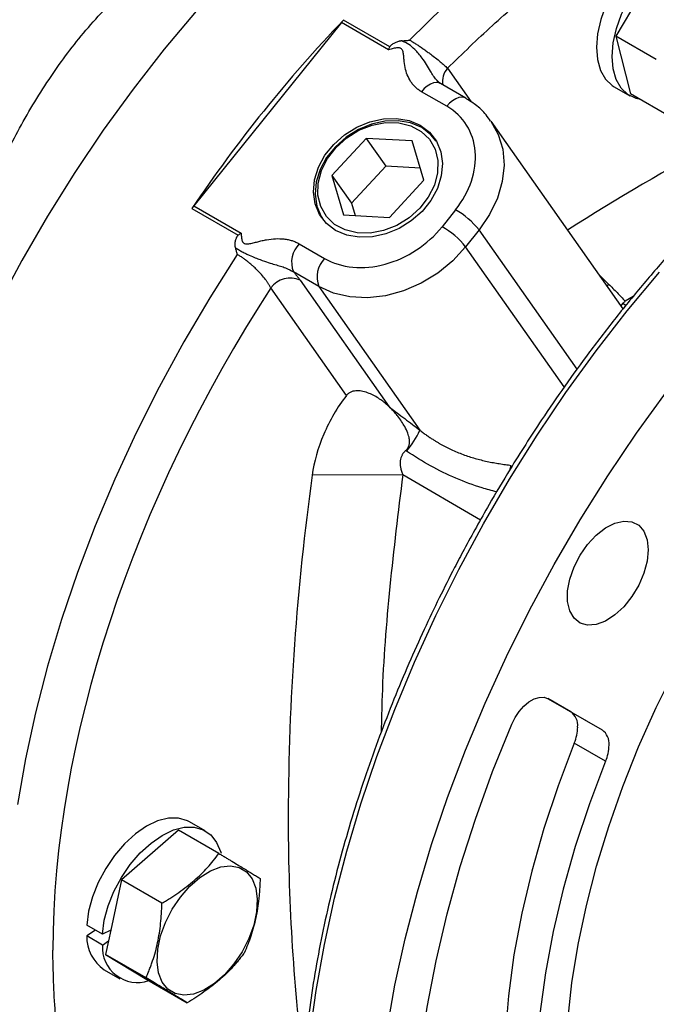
# Model space of a CAD drawing. Header units: inches. Extents: x 0 to 68, y 0 to 44.
# Tile 9 of 19: x 60.1 to 62.4, y 15.1 to 18.6. Entities that reach past the tile are written whole.
import ezdxf

# ---------------------------------------------------------------- set-up
doc = ezdxf.new("R2010")
doc.units = ezdxf.units.IN
doc.header["$LTSCALE"] = 4
doc.header["$MEASUREMENT"] = 0

msp = doc.modelspace()

# ---------------------------------------------------------------- linework, layer by layer
for p, q in [((62.4101, 18.8197), (62.2606, 18.5648)), ((61.2866, 18.614), (60.7629, 17.9626)), ((61.4542, 18.5173), (61.2866, 18.614)), ((61.458, 18.5271), (61.2936, 18.622)), ((62.4041, 18.482), (62.2606, 18.5648)), ((62.2606, 18.5648), (62.3122, 18.3608)), ((61.6631, 18.4512), (61.7471, 18.3316)), ((61.728, 18.3449), (61.638, 18.3968)), ((61.6608, 18.3163), (61.5708, 18.3682)), ((62.2545, 18.3853), (62.3102, 18.3531)), ((62.4557, 18.278), (62.3122, 18.3608)), ((62.2861, 17.5969), (61.8179, 18.2631)), ((61.3748, 18.2026), (61.2526, 18.0712)), ((61.5383, 18.1938), (61.3748, 18.2026)), ((61.3748, 18.2026), (61.4444, 18.1036)), ((61.5797, 18.0535), (61.5383, 18.1938)), ((61.4444, 18.1036), (61.3222, 17.9721)), ((61.5669, 18.097), (61.4444, 18.1036)), ((61.2526, 18.0712), (61.2939, 17.9309)), ((61.2526, 18.0712), (61.3222, 17.9721)), ((61.4575, 17.922), (61.5797, 18.0535)), ((61.3222, 17.9721), (61.335, 17.9286)), ((60.7564, 17.9538), (60.9209, 17.8589)), ((60.7629, 17.9626), (60.9305, 17.8658)), ((61.6917, 17.9491), (61.6438, 17.8889)), ((61.2939, 17.9309), (61.4575, 17.922)), ((61.7755, 17.8777), (61.7276, 17.8175)), ((62.123, 17.3832), (61.7755, 17.8777)), ((61.1368, 17.8284), (61.2271, 17.7763)), ((62.0772, 17.32), (61.7276, 17.8175)), ((61.2068, 17.6767), (61.1164, 17.7288)), ((61.1402, 17.6993), (61.4561, 17.2498)), ((62.2005, 17.7187), (62.235, 17.685)), ((61.3045, 17.2898), (61.0363, 17.6714)), ((61.2068, 17.6767), (61.5654, 17.1664)), ((62.2301, 17.6766), (62.235, 17.685)), ((62.2788, 17.6072), (62.2865, 17.6176)), ((62.2865, 17.6176), (62.2957, 17.6087)), ((62.3216, 17.6414), (62.2942, 17.6243)), ((61.5177, 17.0922), (61.5148, 17.0942)), ((61.5044, 17.0076), (61.1831, 17.0065)), ((61.7801, 16.8473), (61.5044, 17.0077)), ((62.1006, 16.1666), (62.019, 16.2137)), ((62.0201, 16.2131), (62.2119, 16.1023)), ((62.1006, 16.1666), (62.2119, 16.1023)), ((62.2243, 15.9913), (62.1129, 16.0556)), ((60.8038, 15.744), (60.7481, 15.7762)), ((60.7087, 15.7464), (60.5063, 15.5699)), ((60.8522, 15.6636), (60.7087, 15.7464)), ((60.5063, 15.5699), (60.4683, 15.392)), ((60.6498, 15.4871), (60.5063, 15.5699)), ((60.4385, 15.3775), (60.3829, 15.4097)), ((60.414, 15.3917), (60.3829, 15.3708)), ((60.4683, 15.392), (60.4385, 15.3775)), ((60.4683, 15.392), (60.46, 15.3531)), ((60.4385, 15.3387), (60.3829, 15.3708)), ((60.4385, 15.3387), (60.46, 15.3531)), ((60.46, 15.3531), (60.4498, 15.305)), ((60.5933, 15.2221), (60.4498, 15.305)), ((60.4498, 15.305), (60.5957, 15.2166)), ((60.445, 15.2511), (60.5007, 15.2189)), ((60.5957, 15.2166), (60.7392, 15.1337))]:
    msp.add_line(p, q)
at = {"flags": 128}
for points in [[(63.8959, 19.3349), (63.8175, 19.3757), (63.7195, 19.4159), (63.6168, 19.4466), (63.5097, 19.4677), (63.3986, 19.4793), (63.284, 19.4813), (63.1661, 19.4736), (63.0454, 19.4563), (62.9222, 19.4294), (62.7971, 19.3931), (62.6704, 19.3475), (62.5425, 19.2926), (62.4138, 19.2288), (62.2849, 19.1561), (62.1561, 19.0749), (62.0278, 18.9854), (61.9005, 18.888), (61.7747, 18.7829), (61.6506, 18.6705), (61.5289, 18.5512)], [(62.3893, 18.8849), (62.3501, 18.8545), (62.3129, 18.8169), (62.2789, 18.7736), (62.2492, 18.7259), (62.2249, 18.6756), (62.2069, 18.6243), (62.1957, 18.5738), (62.1917, 18.5258), (62.1951, 18.4821), (62.2058, 18.444), (62.2233, 18.413), (62.2471, 18.39), (62.2545, 18.3853)], [(62.3479, 18.3402), (62.3321, 18.3437), (62.3028, 18.3578), (62.279, 18.3808), (62.2615, 18.4119), (62.2508, 18.4499), (62.2474, 18.4937), (62.2514, 18.5416), (62.2626, 18.5921), (62.2806, 18.6434), (62.3049, 18.6938), (62.3345, 18.7414), (62.3686, 18.7848), (62.4058, 18.8223), (62.4449, 18.8527)], [(60.771, 18.6546), (60.6574, 18.5187), (60.5476, 18.3775), (60.4417, 18.2315), (60.3404, 18.081), (60.2438, 17.9267), (60.1523, 17.7691), (60.0662, 17.6087)], [(61.638, 18.3968), (61.6325, 18.3992), (61.6232, 18.4005), (61.613, 18.3991), (61.6023, 18.3949), (61.5914, 18.3882), (61.5807, 18.3792), (61.5708, 18.3682)], [(61.728, 18.3449), (61.7225, 18.3472), (61.7133, 18.3486), (61.703, 18.3471), (61.6923, 18.3429), (61.6814, 18.3362), (61.6707, 18.3272), (61.6608, 18.3163)], [(61.2661, 17.8758), (61.2334, 17.9006), (61.2087, 17.9326), (61.193, 17.9702), (61.1871, 18.0118), (61.1912, 18.0556), (61.2051, 18.0998), (61.2282, 18.1423), (61.2596, 18.1813), (61.2978, 18.2151), (61.3411, 18.2422), (61.3878, 18.2615), (61.4357, 18.272), (61.4827, 18.2734), (61.5268, 18.2656), (61.5661, 18.2489)], [(61.5715, 18.2405), (61.5323, 18.2571), (61.4883, 18.2649), (61.4413, 18.2635), (61.3935, 18.253), (61.347, 18.2338), (61.3037, 18.2067), (61.2656, 18.1729), (61.2343, 18.134), (61.2112, 18.0916), (61.1973, 18.0476), (61.1932, 18.0038), (61.1991, 17.9622), (61.2148, 17.9247), (61.2233, 17.9117)], [(61.2627, 17.8972), (61.2335, 17.9254), (61.2134, 17.9605), (61.2035, 18.0007), (61.2043, 18.0439), (61.2157, 18.0881), (61.2371, 18.131), (61.2676, 18.1705), (61.3054, 18.2045), (61.3489, 18.2314), (61.3957, 18.2498), (61.4435, 18.2588), (61.4899, 18.258), (61.5327, 18.2474), (61.5696, 18.2274)], [(61.5661, 18.2489), (61.5988, 18.2241), (61.6236, 18.1921), (61.6393, 18.1545), (61.6452, 18.1129), (61.6411, 18.069), (61.6272, 18.0249), (61.604, 17.9824), (61.5727, 17.9434), (61.5345, 17.9096), (61.4911, 17.8825), (61.4445, 17.8632), (61.3966, 17.8526), (61.3496, 17.8512), (61.3054, 17.8591), (61.2661, 17.8758)], [(61.8173, 18.2639), (61.8173, 18.2639), (61.8435, 18.2166), (61.8593, 18.1639), (61.864, 18.1074), (61.8577, 18.0488), (61.8404, 17.9897), (61.8127, 17.9321), (61.7755, 17.8777)], [(61.5696, 18.2274), (61.5988, 18.1992), (61.6189, 18.1642), (61.6287, 18.124), (61.628, 18.0807), (61.6166, 18.0366), (61.5951, 17.9937), (61.5647, 17.9542), (61.5268, 17.9202), (61.4834, 17.8933), (61.4366, 17.8749), (61.3888, 17.8658), (61.3423, 17.8667), (61.2996, 17.8773), (61.2627, 17.8972)], [(61.6232, 18.1928), (61.6042, 18.2156), (61.5715, 18.2405)], [(61.7276, 17.8175), (61.6815, 17.7675), (61.6284, 17.7239), (61.5697, 17.6881), (61.5072, 17.6611), (61.443, 17.6437), (61.3789, 17.6365), (61.3169, 17.6397), (61.259, 17.6532), (61.2068, 17.6767)], [(60.9173, 17.7904), (60.8197, 17.6368), (60.7271, 17.4797), (60.6398, 17.3197), (60.5582, 17.1573), (60.4825, 16.993), (60.413, 16.8275), (60.3498, 16.6612), (60.2933, 16.4947), (60.2436, 16.3286), (60.2009, 16.1634), (60.1652, 15.9998), (60.1368, 15.8381)], [(61.1749, 15.0165), (61.1969, 15.1772), (61.2261, 15.3404), (61.2624, 15.5056), (61.3058, 15.6722), (61.356, 15.8398), (61.4129, 16.0077), (61.4763, 16.1754), (61.546, 16.3425), (61.6219, 16.5083), (61.7036, 16.6723), (61.7909, 16.834), (61.8835, 16.9929), (61.9812, 17.1485), (62.0835, 17.3003), (62.1902, 17.4478), (62.301, 17.5905), (62.4154, 17.7279)], [(61.4474, 15.0326), (61.4766, 15.1958), (61.513, 15.361), (61.5563, 15.5276), (61.6065, 15.6951), (61.6634, 15.863), (61.7268, 16.0308), (61.7966, 16.1978), (61.8725, 16.3636), (61.9542, 16.5277), (62.0415, 16.6894), (62.1341, 16.8483), (62.2317, 17.0039), (62.3341, 17.1557), (62.4408, 17.3031)], [(61.886, 17.0295), (61.8867, 17.0323), (61.8896, 17.0416)], [(62.3752, 16.7419), (62.3713, 16.7015), (62.36, 16.6588), (62.3417, 16.6161), (62.3175, 16.5757), (62.2886, 16.5399), (62.2567, 16.5104), (62.2235, 16.489), (62.1907, 16.4768), (62.1602, 16.4744), (62.1335, 16.4819), (62.1121, 16.499), (62.0971, 16.5247), (62.0894, 16.5577), (62.0894, 16.5961), (62.0971, 16.638), (62.1121, 16.6809), (62.1335, 16.7227), (62.1602, 16.7611), (62.1907, 16.794), (62.2235, 16.8196), (62.2567, 16.8365), (62.2886, 16.8439), (62.3175, 16.8413), (62.3417, 16.8289), (62.36, 16.8074), (62.3713, 16.7778), (62.3752, 16.7419)], [(62.0901, 15.0703), (62.1048, 15.204), (62.1268, 15.3403), (62.156, 15.4789), (62.1922, 15.6189), (62.2354, 15.7599), (62.2852, 15.901), (62.3414, 16.0418), (62.4039, 16.1815), (62.4723, 16.3195)], [(61.891, 16.1229), (61.9027, 16.1462), (61.9174, 16.1678), (61.9342, 16.1866), (61.9523, 16.2017), (61.9708, 16.2123), (61.9889, 16.2178), (62.0056, 16.2181), (62.0201, 16.2131)], [(61.891, 13.4097), (61.8231, 13.4996), (61.7622, 13.598), (61.7084, 13.7045), (61.6619, 13.8188), (61.6228, 13.9403), (61.5914, 14.0688), (61.5678, 14.2036), (61.552, 14.3444), (61.5441, 14.4905), (61.5441, 14.6415), (61.552, 14.7968), (61.5678, 14.9558), (61.5914, 15.1179), (61.6228, 15.2826), (61.6619, 15.4493), (61.7084, 15.6172), (61.7622, 15.7859), (61.8231, 15.9547), (61.891, 16.1229)], [(62.1129, 16.0556), (62.0555, 15.9041), (62.0052, 15.7525), (61.9623, 15.6014), (61.9268, 15.4516), (61.8991, 15.3038), (61.8792, 15.1586), (61.8672, 15.0167), (61.8632, 14.8788), (61.8672, 14.7456), (61.8792, 14.6175), (61.8991, 14.4953), (61.9268, 14.3795), (61.9623, 14.2706), (62.0052, 14.1691), (62.0555, 14.0756), (62.1129, 13.9904)], [(62.2243, 15.9913), (62.1669, 15.8398), (62.1166, 15.6882), (62.0736, 15.5371), (62.0382, 15.3873), (62.0105, 15.2395), (61.9906, 15.0943), (61.9786, 14.9524), (61.9746, 14.8145), (61.9786, 14.6813), (61.9906, 14.5532), (62.0105, 14.431), (62.0382, 14.3152), (62.0736, 14.2063), (62.1166, 14.1048), (62.1669, 14.0113), (62.2243, 13.9261)], [(60.7481, 15.7762), (60.7404, 15.7802), (60.7086, 15.7893), (60.6729, 15.789), (60.6346, 15.7792), (60.595, 15.7603), (60.5555, 15.7329), (60.5174, 15.6979), (60.482, 15.6567), (60.4505, 15.6105), (60.424, 15.561), (60.4035, 15.5098), (60.3896, 15.4588), (60.3829, 15.4097)], [(60.4385, 15.3775), (60.4453, 15.4267), (60.4592, 15.4777), (60.4797, 15.5288), (60.5062, 15.5783), (60.5376, 15.6245), (60.573, 15.6658), (60.6112, 15.7007), (60.6507, 15.7281), (60.6903, 15.7471), (60.7286, 15.7569), (60.7642, 15.7572), (60.7961, 15.7481), (60.8229, 15.7298), (60.8439, 15.7029), (60.8583, 15.6685), (60.8595, 15.6644)], [(60.7621, 15.1648), (60.7276, 15.1607), (60.6966, 15.1667), (60.6707, 15.1824), (60.6508, 15.2072), (60.6379, 15.24), (60.6325, 15.2794), (60.6349, 15.3237), (60.645, 15.3708), (60.6623, 15.4188), (60.686, 15.4655), (60.7152, 15.509), (60.7485, 15.5472), (60.7845, 15.5787), (60.8217, 15.6018), (60.8583, 15.6158)], [(60.8583, 15.6158), (60.8929, 15.6198), (60.9238, 15.6139), (60.9498, 15.5982), (60.9696, 15.5733), (60.9825, 15.5405), (60.9879, 15.5011), (60.9855, 15.4569), (60.9755, 15.4098), (60.9582, 15.3618), (60.9345, 15.315), (60.9053, 15.2716), (60.872, 15.2333), (60.8359, 15.2019), (60.7988, 15.1787), (60.7621, 15.1648)]]:
    msp.add_lwpolyline(points, dxfattribs=at)
for centre, radius, start, end in [((64.9659, 15.12), 5.0745, 136.3598, 146.0511), ((61.3817, 18.5376), 0.122, 136.266, 141.2421), ((66.1181, 11.6222), 7.4394, 113.18226, 122.78677), ((61.7171, 18.4041), 0.0717, 138.8505, 189.7074), ((60.8653, 17.8803), 0.1313, 141.2286, 145.9664), ((61.545, 17.6921), 0.2959, 38.8302, 60.2725), ((61.497, 17.632), 0.2959, 38.8301, 60.2725), ((61.2034, 17.7629), 0.0934, 135.476, 201.3947), ((61.2937, 17.7107), 0.0934, 135.476, 201.3947), ((61.1054, 17.6211), 0.0855, 66.0279, 143.9742), ((61.2894, 17.2914), 0.303, 318.8798, 335.6242), ((69.9784, 15.7786), 8.8806, 172.05214, 179.84254), ((62.0659, 16.1184), 0.0594, 354.3798, 54.3018), ((61.9698, 16.1157), 0.1553, 337.2163, 358.8231), ((62.1772, 16.0541), 0.0594, 354.3798, 54.3018), ((62.0811, 16.0514), 0.1553, 337.2163, 358.8231), ((68.1178, 15.7836), 7.02, 179.84162, 187.09164), ((60.5251, 15.3687), 0.1423, 179.121, 235.7246), ((60.5633, 15.3307), 0.125, 176.3166, 288.6496)]:
    msp.add_arc(centre, radius, start, end)
for points, knots in [([(61.6631, 18.4512), (61.7159, 18.5027), (61.8221, 18.6062), (61.9872, 18.7465), (62.1566, 18.8755), (62.3294, 18.9905), (62.504, 19.0903), (62.6784, 19.1735), (62.8509, 19.2393), (63.0201, 19.2872), (63.184, 19.3168), (63.3413, 19.3284), (63.4908, 19.3224), (63.6325, 19.2995), (63.7668, 19.2598), (63.8935, 19.2029), (64.0126, 19.1289), (64.1213, 19.036), (64.1946, 18.9614), (64.2277, 18.9134), (64.2319, 18.9072)], [0, 0, 0, 0, 0.056877, 0.114402, 0.172534, 0.231527, 0.290768, 0.350207, 0.409642, 0.468883, 0.52788, 0.586008, 0.643534, 0.700414, 0.75729, 0.814816, 0.872948, 0.931941, 0.991182, 1, 1, 1, 1]), ([(64.7218, 18.9008), (64.7151, 18.9024), (64.6726, 18.9123), (64.5941, 18.921), (64.4869, 18.9272), (64.3807, 18.9247), (64.2722, 18.9148), (64.1616, 18.8972), (64.0494, 18.872), (63.9357, 18.8394), (63.8208, 18.7993), (63.7051, 18.752), (63.5888, 18.6976), (63.4723, 18.6362), (63.3558, 18.568), (63.2397, 18.4932), (63.1242, 18.412), (63.0096, 18.3247), (62.8963, 18.2315), (62.7846, 18.1326), (62.6747, 18.0285), (62.567, 17.9195), (62.462, 17.806), (62.36, 17.6886), (62.2616, 17.5682), (62.1678, 17.4463), (62.0797, 17.3247), (62.0045, 17.2148), (61.9403, 17.1162), (61.8776, 17.0163), (61.8352, 16.9442), (61.8105, 16.9021)], [0, 0, 0, 0, 0.0075645, 0.0484521, 0.0852081, 0.1219968, 0.158809, 0.1956384, 0.2324784, 0.2693229, 0.3061666, 0.3430047, 0.3798329, 0.4166472, 0.4534432, 0.4902173, 0.5269651, 0.563681, 0.6003573, 0.6369834, 0.6735437, 0.7100144, 0.7463578, 0.7825091, 0.8183485, 0.853626, 0.8877191, 0.9204869, 0.9437342, 0.9671383, 1, 1, 1, 1]), ([(59.8345, 17.4259), (59.8382, 17.4395), (59.8455, 17.4667), (59.8568, 17.507), (59.8682, 17.5467), (59.8798, 17.5857), (59.8916, 17.624), (59.9035, 17.6618), (59.9156, 17.6989), (59.9279, 17.7355), (59.9403, 17.7714), (59.9529, 17.8067), (59.9867, 17.899), (60.0447, 18.0417), (60.138, 18.2326), (60.2442, 18.411), (60.3487, 18.5518), (60.4406, 18.6555), (60.5006, 18.7154), (60.5477, 18.7583), (60.5802, 18.7864), (60.6134, 18.8136), (60.6473, 18.8399), (60.6706, 18.8568), (60.6822, 18.8652)], [0, 0, 0, 0, 0.024, 0.04774, 0.071222, 0.094448, 0.117421, 0.140141, 0.162612, 0.184836, 0.206815, 0.228553, 0.250051, 0.378341, 0.499213, 0.62794, 0.750164, 0.813161, 0.875044, 0.900305, 0.925397, 0.950354, 0.97521, 1, 1, 1, 1]), ([(61.5012, 18.5486), (61.4999, 18.5485), (61.4976, 18.5483), (61.4944, 18.5477), (61.4915, 18.5471), (61.4878, 18.546), (61.483, 18.5444), (61.4774, 18.542), (61.4718, 18.5392), (61.4672, 18.5363), (61.4636, 18.5336), (61.4613, 18.5315), (61.4593, 18.5295), (61.4584, 18.5278), (61.458, 18.5271)], [0, 0, 0, 0, 0.076321, 0.142081, 0.199283, 0.249285, 0.375224, 0.499259, 0.60523, 0.74894, 0.822872, 0.874272, 0.943547, 1, 1, 1, 1]), ([(61.5012, 18.5486), (61.5055, 18.549), (61.5147, 18.5497), (61.524, 18.5507), (61.5289, 18.5512)], [0, 0, 0, 0, 0.4705041, 1, 1, 1, 1]), ([(61.6382, 18.3967), (61.6334, 18.4009), (61.6192, 18.4131), (61.6003, 18.4463), (61.5766, 18.4848), (61.5499, 18.5164), (61.525, 18.5376), (61.5095, 18.5448), (61.5012, 18.5486)], [0, 0, 0, 0, 0.091828, 0.268971, 0.517028, 0.705873, 0.842068, 1, 1, 1, 1]), ([(61.5289, 18.5512), (61.5305, 18.5502), (61.5339, 18.5483), (61.5391, 18.5451), (61.5445, 18.5418), (61.55, 18.5384), (61.5557, 18.5347), (61.5615, 18.5309), (61.5674, 18.527), (61.5734, 18.5229), (61.5794, 18.5187), (61.5855, 18.5144), (61.5915, 18.5101), (61.5976, 18.5056), (61.6076, 18.4982), (61.6216, 18.4874), (61.6348, 18.4766), (61.6444, 18.4685), (61.6509, 18.4628), (61.6574, 18.4569), (61.6611, 18.4531), (61.6631, 18.4512)], [0, 0, 0, 0, 0.036951, 0.074128, 0.111539, 0.149193, 0.1871, 0.225267, 0.263704, 0.302417, 0.341416, 0.380706, 0.420296, 0.460193, 0.500403, 0.620614, 0.749958, 0.803802, 0.863426, 0.928827, 1, 1, 1, 1]), ([(61.5708, 18.3682), (61.5688, 18.3694), (61.565, 18.3717), (61.5595, 18.3756), (61.5543, 18.3797), (61.5493, 18.3841), (61.5447, 18.3888), (61.5403, 18.3938), (61.5361, 18.3991), (61.5287, 18.4098), (61.5196, 18.4277), (61.5123, 18.4538), (61.5094, 18.4771), (61.5078, 18.4956), (61.5064, 18.5073), (61.5036, 18.5158), (61.5003, 18.5203), (61.4966, 18.5226), (61.492, 18.524), (61.4858, 18.5241), (61.478, 18.523), (61.4708, 18.5215), (61.4626, 18.5194), (61.4574, 18.5181), (61.4542, 18.5173)], [0, 0, 0, 0, 0.030961, 0.061858, 0.092764, 0.12375, 0.154889, 0.18625, 0.217902, 0.249913, 0.371103, 0.499839, 0.62509, 0.687766, 0.750332, 0.784902, 0.812641, 0.828006, 0.843916, 0.875101, 0.902411, 0.93757, 0.961663, 1, 1, 1, 1]), ([(61.6362, 18.3978), (61.6345, 18.3989), (61.6313, 18.4012), (61.6278, 18.4055), (61.6261, 18.4076)], [0, 0, 0, 0, 0.513334, 1, 1, 1, 1]), ([(61.8163, 18.2634), (61.8111, 18.271), (61.7961, 18.2929), (61.7662, 18.3206), (61.7395, 18.3371), (61.7277, 18.3444)], [0, 0, 0, 0, 0.228342, 0.660197, 1, 1, 1, 1]), ([(61.6917, 17.9491), (61.7423, 18.0127), (61.7675, 18.087), (61.7559, 18.2246), (61.7197, 18.2823), (61.6608, 18.3163)], [0, 0, 0, 0, 0.5, 0.5, 1, 1, 1, 1]), ([(60.9305, 17.8658), (60.9287, 17.8646), (60.9255, 17.8624), (60.9223, 17.86), (60.9209, 17.8589)], [0, 0, 0, 0, 0.534726, 1, 1, 1, 1]), ([(60.9305, 17.8658), (60.9308, 17.863), (60.9312, 17.8584), (60.9319, 17.8512), (60.9329, 17.8449), (60.9346, 17.8384), (60.937, 17.8336), (60.9402, 17.8304), (60.944, 17.8283), (60.9501, 17.8274), (60.9576, 17.828), (60.9657, 17.8295), (60.9736, 17.8314), (60.9818, 17.8335), (60.9894, 17.8355), (60.9973, 17.8375), (61.0078, 17.8399), (61.0266, 17.8438), (61.0528, 17.847), (61.0783, 17.8463), (61.0976, 17.8433), (61.1116, 17.8397), (61.1248, 17.8348), (61.1328, 17.8305), (61.1368, 17.8284)], [0, 0, 0, 0, 0.0382935, 0.0624303, 0.0975202, 0.1248999, 0.1560858, 0.1719166, 0.1873608, 0.215024, 0.2496719, 0.2768468, 0.3122618, 0.3436005, 0.3749392, 0.4038758, 0.4375883, 0.5002244, 0.6288835, 0.7501529, 0.8137719, 0.8762453, 0.9381302, 1, 1, 1, 1]), ([(61.2271, 17.7763), (61.2864, 17.742), (61.3637, 17.7347), (61.5201, 17.777), (61.5928, 17.8249), (61.6438, 17.8889)], [0, 0, 0, 0, 0.5, 0.5, 1, 1, 1, 1]), ([(60.9109, 17.8143), (60.9106, 17.8155), (60.91, 17.8177), (60.9095, 17.8212), (60.9093, 17.8249), (60.9094, 17.8288), (60.9098, 17.8328), (60.9106, 17.8375), (60.9118, 17.8428), (60.9136, 17.8478), (60.9154, 17.8518), (60.9171, 17.8547), (60.9189, 17.8571), (60.9202, 17.8583), (60.9209, 17.8589)], [0, 0, 0, 0, 0.078949, 0.158854, 0.240302, 0.323848, 0.410006, 0.499246, 0.627904, 0.748746, 0.824587, 0.890883, 0.948782, 1, 1, 1, 1]), ([(60.9173, 17.7904), (60.9163, 17.7947), (60.9143, 17.8027), (60.912, 17.8106), (60.9109, 17.8143)], [0, 0, 0, 0, 0.529496, 1, 1, 1, 1]), ([(60.9109, 17.8143), (60.9141, 17.8122), (60.9177, 17.8099), (60.9259, 17.8049), (60.9304, 17.8024), (60.9394, 17.7976), (60.9438, 17.7954), (60.9521, 17.7913), (60.956, 17.7895), (60.9674, 17.7843), (60.9742, 17.7814), (60.9868, 17.7762), (60.9926, 17.774), (61.0089, 17.7679), (61.0184, 17.7647), (61.0356, 17.7592), (61.0434, 17.7569), (61.0578, 17.7526), (61.0644, 17.7507), (61.0768, 17.7468), (61.0826, 17.7449), (61.0989, 17.7387), (61.1083, 17.7343), (61.1164, 17.7288)], [0, 0, 0, 0, 0.03125, 0.03125, 0.0625, 0.0625, 0.09375, 0.09375, 0.125, 0.125, 0.1875, 0.1875, 0.25, 0.25, 0.375, 0.375, 0.5, 0.5, 0.625, 0.625, 0.75, 0.75, 1, 1, 1, 1]), ([(61.0363, 17.6714), (61.0356, 17.6728), (61.0343, 17.6754), (61.032, 17.6795), (61.0296, 17.6834), (61.0271, 17.6873), (61.0246, 17.6911), (61.0221, 17.6948), (61.0195, 17.6983), (61.0136, 17.7062), (61.0034, 17.7185), (60.9898, 17.733), (60.9777, 17.7447), (60.9674, 17.754), (60.957, 17.7627), (60.9467, 17.7708), (60.9365, 17.7782), (60.9267, 17.7849), (60.9204, 17.7886), (60.9173, 17.7904)], [0, 0, 0, 0, 0.0363227, 0.0712022, 0.1046379, 0.1366293, 0.1671758, 0.1962772, 0.2239334, 0.2501442, 0.379495, 0.4997322, 0.5741346, 0.6474785, 0.7198085, 0.7911727, 0.8616226, 0.9312127, 1, 1, 1, 1]), ([(61.1164, 17.7288), (61.118, 17.727), (61.1211, 17.7235), (61.1254, 17.7184), (61.1295, 17.7134), (61.1333, 17.7086), (61.1369, 17.7038), (61.1391, 17.7008), (61.1402, 17.6993)], [0, 0, 0, 0, 0.16711, 0.333607, 0.499817, 0.666068, 0.832687, 1, 1, 1, 1]), ([(62.235, 17.685), (62.2401, 17.68), (62.2502, 17.6701), (62.2651, 17.6549), (62.2798, 17.6397), (62.2894, 17.6294), (62.2942, 17.6243)], [0, 0, 0, 0, 0.253356, 0.504449, 0.753317, 1, 1, 1, 1]), ([(62.2865, 17.6176), (62.2871, 17.6182), (62.2881, 17.6195), (62.2899, 17.6212), (62.2919, 17.6229), (62.2934, 17.6238), (62.2942, 17.6243)], [0, 0, 0, 0, 0.244892, 0.492297, 0.743569, 1, 1, 1, 1]), ([(61.4561, 17.2498), (61.4541, 17.2517), (61.4499, 17.2555), (61.4435, 17.2611), (61.4368, 17.2666), (61.4297, 17.2719), (61.4188, 17.2795), (61.404, 17.2885), (61.3843, 17.2979), (61.3643, 17.3043), (61.3466, 17.3067), (61.333, 17.3059), (61.324, 17.3037), (61.3173, 17.3008), (61.3125, 17.2977), (61.3081, 17.2941), (61.3057, 17.2912), (61.3045, 17.2898)], [0, 0, 0, 0, 0.047508, 0.096142, 0.145927, 0.196888, 0.249059, 0.377051, 0.4988, 0.633843, 0.748168, 0.814736, 0.873817, 0.90729, 0.939149, 0.969877, 1, 1, 1, 1]), ([(61.3045, 17.2898), (61.2884, 17.2689), (61.2734, 17.2466), (61.2463, 17.2002), (61.2343, 17.1761), (61.2033, 17.1031), (61.1893, 17.0533), (61.1831, 17.0065)], [0, 0, 0, 0, 0.25, 0.25, 0.5, 0.5, 1, 1, 1, 1]), ([(61.457, 17.2488), (61.4751, 17.2351), (61.5113, 17.2077), (61.5474, 17.1801), (61.5654, 17.1664)], [0, 0, 0, 0, 0.500709, 1, 1, 1, 1]), ([(61.5148, 17.0942), (61.5157, 17.0951), (61.5176, 17.0969), (61.5202, 17.0998), (61.5229, 17.1035), (61.5254, 17.1081), (61.5279, 17.1152), (61.5291, 17.125), (61.5277, 17.1395), (61.522, 17.1582), (61.5123, 17.1782), (61.5001, 17.1981), (61.4886, 17.2139), (61.4776, 17.2274), (61.4677, 17.2383), (61.4607, 17.2453), (61.457, 17.2488)], [0, 0, 0, 0, 0.021186, 0.041978, 0.06281, 0.093622, 0.125692, 0.183153, 0.251263, 0.360922, 0.501673, 0.617267, 0.750293, 0.829525, 0.912744, 1, 1, 1, 1]), ([(61.5654, 17.1664), (61.5694, 17.1633), (61.5771, 17.1572), (61.5887, 17.1488), (61.5998, 17.1411), (61.6103, 17.1342), (61.6203, 17.1279), (61.6296, 17.1223), (61.6478, 17.1118), (61.6769, 17.0968), (61.711, 17.0827), (61.7396, 17.0728), (61.7609, 17.0663), (61.7823, 17.0606), (61.8041, 17.0556), (61.8255, 17.0513), (61.8473, 17.0476), (61.8684, 17.0444), (61.8827, 17.0425), (61.8896, 17.0416)], [0, 0, 0, 0, 0.042928, 0.083439, 0.121535, 0.157216, 0.190481, 0.221332, 0.249768, 0.368227, 0.499001, 0.561904, 0.624733, 0.688561, 0.749659, 0.815365, 0.874446, 0.939146, 1, 1, 1, 1]), ([(61.5148, 17.0942), (61.5137, 17.0932), (61.5116, 17.0913), (61.5088, 17.0882), (61.5061, 17.0849), (61.5038, 17.0815), (61.5007, 17.0761), (61.4975, 17.0682), (61.4953, 17.0576), (61.4948, 17.0461), (61.4962, 17.0339), (61.4992, 17.0208), (61.5026, 17.0122), (61.5044, 17.0077)], [0, 0, 0, 0, 0.0454182, 0.0900119, 0.1339656, 0.1774723, 0.2207315, 0.3298545, 0.4440253, 0.5640692, 0.6958394, 0.8407975, 1, 1, 1, 1]), ([(61.8375, 16.9475), (61.8201, 16.9521), (61.771, 16.9651), (61.692, 16.9949), (61.6019, 17.0378), (61.5458, 17.074), (61.5177, 17.0922)], [0, 0, 0, 0, 0.152383, 0.431324, 0.714791, 1, 1, 1, 1]), ([(61.5044, 17.0077), (61.4881, 16.8751), (61.4555, 16.6101), (61.4321, 16.3061), (61.4289, 16.1375), (61.428, 16.0948)], [0, 0, 0, 0, 0.427534, 0.855069, 1, 1, 1, 1]), ([(61.8105, 16.9021), (61.7806, 16.8491), (61.7387, 16.7751), (61.6805, 16.6643), (61.6328, 16.5698), (61.5787, 16.4563), (61.5249, 16.3363), (61.4721, 16.21), (61.4213, 16.0793), (61.3735, 15.9452), (61.3291, 15.8087), (61.2887, 15.6708), (61.2527, 15.532), (61.2213, 15.393), (61.1947, 15.2544), (61.1732, 15.1166), (61.1569, 14.9802), (61.1459, 14.8455), (61.1403, 14.713), (61.1401, 14.5831), (61.1455, 14.4561), (61.1564, 14.3324), (61.1729, 14.2122), (61.195, 14.096), (61.2226, 13.9839), (61.2558, 13.8763), (61.2946, 13.7734), (61.339, 13.6755), (61.3888, 13.5827), (61.4445, 13.4956), (61.4968, 13.4243), (61.5326, 13.3847), (61.5461, 13.3698)], [0, 0, 0, 0, 0.0407107, 0.0569169, 0.0838411, 0.1117296, 0.1415913, 0.1727041, 0.2047769, 0.237577, 0.2709394, 0.3047422, 0.3388938, 0.3733245, 0.4079806, 0.4428201, 0.4778104, 0.5129262, 0.5481481, 0.5834616, 0.6188568, 0.6543278, 0.6898716, 0.7254895, 0.7611867, 0.7969723, 0.8328599, 0.8688678, 0.9050201, 0.9413467, 0.9778841, 1, 1, 1, 1]), ([(60.6498, 15.4871), (60.6552, 15.4903), (60.6658, 15.4966), (60.6812, 15.5063), (60.696, 15.516), (60.7152, 15.5291), (60.7384, 15.5463), (60.7647, 15.5679), (60.7891, 15.5905), (60.8116, 15.6139), (60.8328, 15.6383), (60.8456, 15.655), (60.8522, 15.6636)], [0, 0, 0, 0, 0.065885, 0.129818, 0.191838, 0.251985, 0.378566, 0.502192, 0.62467, 0.750272, 0.871329, 1, 1, 1, 1]), ([(60.8522, 15.6636), (60.8564, 15.6611), (60.8646, 15.6561), (60.8765, 15.649), (60.8877, 15.6423), (60.9023, 15.6335), (60.9196, 15.6231), (60.9388, 15.6115), (60.9562, 15.601), (60.9716, 15.5915), (60.9857, 15.5829), (60.994, 15.5778), (60.9982, 15.5752)], [0, 0, 0, 0, 0.065885, 0.129818, 0.191838, 0.251985, 0.378566, 0.502192, 0.62467, 0.750272, 0.871329, 1, 1, 1, 1]), ([(60.9982, 15.5752), (60.998, 15.5689), (60.9976, 15.5565), (60.9966, 15.5383), (60.9953, 15.5207), (60.9932, 15.4974), (60.9895, 15.4687), (60.9833, 15.435), (60.9753, 15.4023), (60.9657, 15.3709), (60.9545, 15.34), (60.946, 15.3204), (60.9417, 15.3103)], [0, 0, 0, 0, 0.065626, 0.129314, 0.191102, 0.251029, 0.376936, 0.499881, 0.623047, 0.749331, 0.870833, 1, 1, 1, 1]), ([(60.5933, 15.2221), (60.5955, 15.2273), (60.5999, 15.2373), (60.606, 15.2525), (60.6117, 15.2675), (60.6189, 15.288), (60.6269, 15.3142), (60.6349, 15.3469), (60.641, 15.3806), (60.6455, 15.415), (60.6485, 15.4506), (60.6493, 15.4747), (60.6498, 15.4871)], [0, 0, 0, 0, 0.0655344, 0.1291353, 0.1908399, 0.2506887, 0.3769016, 0.5001381, 0.6230127, 0.7489909, 0.870654, 1, 1, 1, 1]), ([(61.2842, 13.8043), (61.2671, 13.8057), (61.1861, 13.8123), (61.0528, 13.8533), (60.8875, 13.9278), (60.7392, 14.0327), (60.6092, 14.1633), (60.4992, 14.3174), (60.4103, 14.4919), (60.3424, 14.6828), (60.296, 14.8856), (60.2676, 15.0973), (60.2642, 15.2463), (60.2625, 15.3208)], [0, 0, 0, 0, 0.027086, 0.128036, 0.229527, 0.331018, 0.431968, 0.531856, 0.630192, 0.72653, 0.820484, 0.91024, 1, 1, 1, 1]), ([(60.9417, 15.3103), (60.9383, 15.3059), (60.9317, 15.2972), (60.9215, 15.2845), (60.9112, 15.2723), (60.8969, 15.2562), (60.878, 15.2366), (60.8534, 15.214), (60.8272, 15.1924), (60.7995, 15.1721), (60.7701, 15.1524), (60.7497, 15.1401), (60.7392, 15.1337)], [0, 0, 0, 0, 0.065885, 0.129818, 0.191838, 0.251985, 0.378566, 0.502192, 0.62467, 0.750272, 0.871329, 1, 1, 1, 1]), ([(60.7392, 15.1337), (60.7371, 15.1351), (60.7329, 15.1377), (60.7262, 15.1418), (60.7194, 15.146), (60.7098, 15.1518), (60.6968, 15.1598), (60.6793, 15.1704), (60.6601, 15.182), (60.6395, 15.1944), (60.6171, 15.2078), (60.6014, 15.2173), (60.5933, 15.2221)], [0, 0, 0, 0, 0.065885, 0.129818, 0.191838, 0.251985, 0.378566, 0.502192, 0.62467, 0.750272, 0.871329, 1, 1, 1, 1])]:
    msp.add_open_spline(points, degree=3, knots=knots)
for points in [[(61.4542, 18.5173), (61.4554, 18.5207), (61.4567, 18.5239), (61.458, 18.5271)], [(61.0363, 17.6714), (60.5461, 16.9182), (60.2625, 16.0567), (60.2625, 15.3208)], [(61.457, 17.2488), (61.4567, 17.2492), (61.4564, 17.2495), (61.4561, 17.2498)]]:
    msp.add_open_spline(points, degree=3)

doc.saveas('drawing.dxf')
